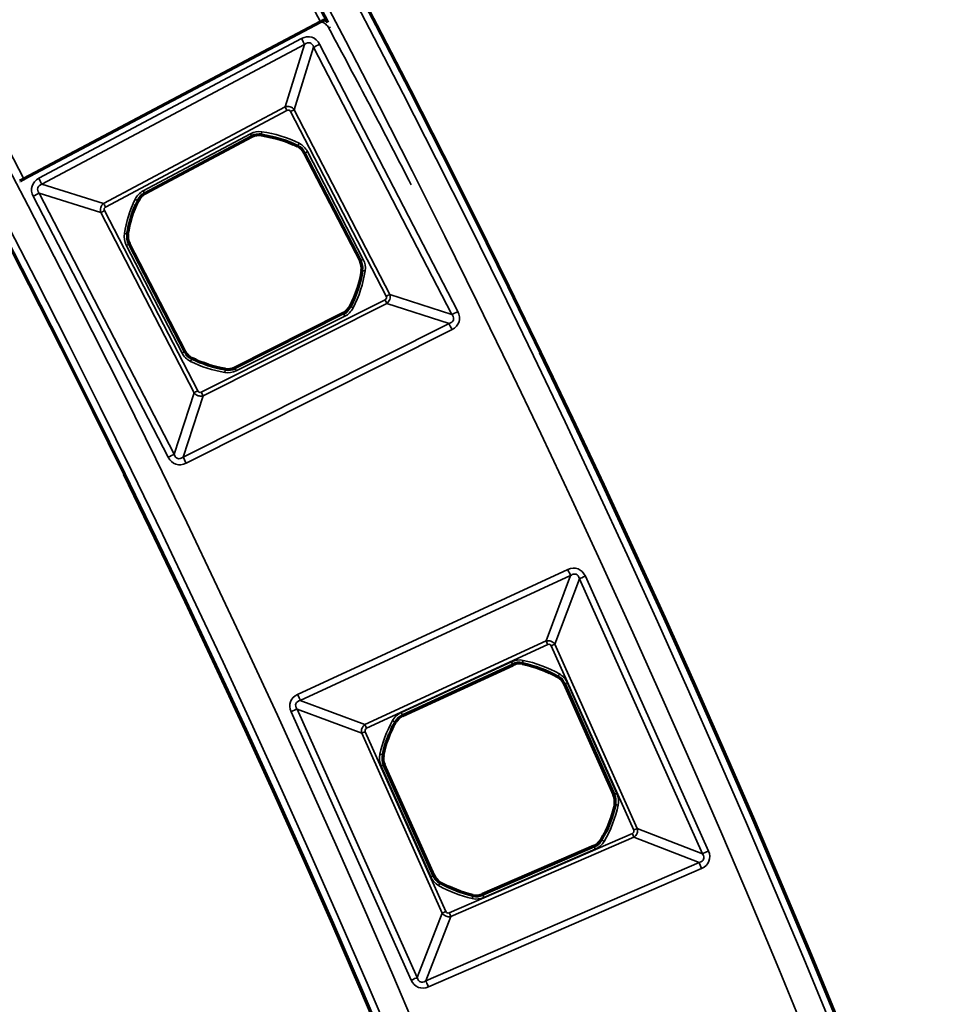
# Model space of a CAD drawing. Header units: millimetres. Extents: x -1503 to 2224, y -4278 to 2541.
# Tile 40 of 50: x 961 to 1020, y -2988 to -2926. Entities that reach past the tile are written whole.
import ezdxf

# ---------------------------------------------------------------- set-up
doc = ezdxf.new("R2010")
doc.units = ezdxf.units.MM
doc.header["$LTSCALE"] = 0.75
doc.layers.add('Visible', color=7, linetype='Continuous', lineweight=70)
doc.layers.add('Visible Narrow', color=7, linetype='Continuous', lineweight=35)

msp = doc.modelspace()

# ---------------------------------------------------------------- linework, layer by layer
at = {"layer": 'Visible', "extrusion": (0, -5.969e-13, -1)}
for p, q in [((980.151, -2925.871, 28.1), (961.417, -2935.796, 28.1)), ((969.055, -2936.724, 22.2), (975.824, -2933.12, 22.2)), ((979.152, -2934.157, 22.2), (982.676, -2940.969, 22.2)), ((971.594, -2946.704, 22.2), (968.068, -2939.889, 22.2)), ((981.599, -2944.285, 22.2), (974.746, -2947.727, 22.2)), ((985.339, -2969.704, 22.2), (992.301, -2966.488, 22.2)), ((995.566, -2967.711, 22.2), (998.699, -2974.71, 22.2)), ((987.311, -2979.811, 22.2), (984.176, -2972.808, 22.2)), ((997.437, -2977.96, 22.2), (990.401, -2981.01, 22.2))]:
    msp.add_line(p, q, dxfattribs=at)
for radius in [763.5, 736.5]:
    msp.add_circle((-305.848, -3277.763, -27.4), radius, dxfattribs=at)
for centre, radius, start, end in [((-305.848, -3277.763, -27.6), 761, 117.539244, 152.460755), ((-975.372, -2940.43, -22.2), 7.491, 98.11826, 116.49672), ((-975.372, -2940.43, -22.2), 7.491, 8.81968, 25.81493), ((-975.372, -2940.43, -22.2), 7.491, 188.80005, 207.17852), ((-975.372, -2940.43, -22.2), 7.491, 279.48185, 296.47709), ((-991.437, -2973.76, -22.2), 7.491, 101.35277, 119.73124), ((-991.437, -2973.76, -22.2), 7.491, 12.0542, 29.04944), ((-991.437, -2973.76, -22.2), 7.491, 192.03457, 210.41304), ((-991.437, -2973.76, -22.2), 7.491, 282.71636, 299.71161)]:
    msp.add_arc(centre, radius, start, end, dxfattribs=at)
at = {"layer": 'Visible', "extrusion": (0.46815, -0.883649, -7.97215e-07)}
msp.add_arc((-503.636, 27.802, 3044.301), 0.3, 0.00055, 90.00055, dxfattribs=at)
at = {"layer": 'Visible'}
for centre, start, end in [((976.29, -2933.995, 22.2), 81.88174, 118.03341), ((978.272, -2934.613, 22.2), 27.35161, 63.50328), ((969.521, -2937.599, 22.2), 118.03341, 154.18507), ((968.949, -2939.433, 22.2), 171.18032, 207.35161), ((981.795, -2941.424, 22.2), 351.19995, 27.35161), ((981.154, -2943.399, 22.2), 296.66982, 332.82148), ((972.474, -2946.248, 22.2), 207.35161, 243.52291), ((974.301, -2946.841, 22.2), 260.51815, 296.66982), ((992.717, -2967.387, 22.2), 78.64723, 114.79889), ((994.661, -2968.116, 22.2), 24.1171, 60.26876), ((985.755, -2970.604, 22.2), 114.79889, 150.95056), ((985.081, -2972.403, 22.2), 167.9458, 204.1171), ((997.794, -2975.115, 22.2), 347.96543, 24.1171), ((997.043, -2977.051, 22.2), 293.4353, 329.58697), ((988.216, -2979.406, 22.2), 204.1171, 240.2884), ((990.007, -2980.101, 22.2), 257.28364, 293.4353)]:
    msp.add_arc(centre, 0.991, start, end, dxfattribs=at)
at = {"layer": 'Visible', "extrusion": (0.46815, -0.883649, 8.78127e-07)}
msp.add_arc((-524.836, 27.797, 3044.301), 0.3, 89.99941, 179.99941, dxfattribs=at)
at = {"layer": 'Visible', "extrusion": (0, -5.969e-13, -1)}
msp.add_ellipse((980.277, -2926.269, 27.5), major_axis=(-0.574, 0.497), ratio=0.690354, start_param=1.238272, end_param=1.517479, dxfattribs=at)
at = {"layer": 'Visible Narrow', "extrusion": (0, -5.969e-13, -1)}
for p, q in [((962.358, -2935.755, 27.7), (978.951, -2926.92, 27.7)), ((979.15, -2927.294, 27.466), (962.557, -2936.129, 27.466)), ((977.921, -2931.239, 22.84), (979.15, -2927.294, 27.466)), ((980.101, -2927.278, 27.7), (988.838, -2944.169, 27.7)), ((979.725, -2927.473, 27.466), (978.496, -2931.418, 22.84)), ((988.462, -2944.364, 27.466), (979.725, -2927.473, 27.466)), ((966.455, -2937.344, 22.84), (977.921, -2931.239, 22.84)), ((978.04, -2931.463, 22.7), (966.575, -2937.568, 22.7)), ((984.306, -2943.204, 22.7), (978.27, -2931.535, 22.7)), ((978.496, -2931.418, 22.84), (984.532, -2943.088, 22.84)), ((968.958, -2936.543, 22.7), (975.727, -2932.939, 22.7)), ((975.821, -2933.115, 22.503), (969.052, -2936.72, 22.503)), ((975.824, -2933.12, 22.2), (975.821, -2933.115, 22.503)), ((976.431, -2933.009, 22.503), (976.43, -2933.014, 22.2)), ((978.714, -2933.726, 22.2), (978.717, -2933.721, 22.503)), ((979.157, -2934.155, 22.503), (979.152, -2934.157, 22.2)), ((982.681, -2940.967, 22.503), (979.157, -2934.155, 22.503)), ((979.335, -2934.063, 22.7), (982.858, -2940.875, 22.7)), ((966.278, -2937.912, 22.84), (962.38, -2936.697, 27.466)), ((962.38, -2936.697, 27.466), (970.912, -2953.191, 27.466)), ((962.557, -2936.129, 27.466), (966.455, -2937.344, 22.84)), ((970.536, -2953.385, 27.7), (962.004, -2936.892, 27.7)), ((968.628, -2937.168, 22.2), (968.623, -2937.165, 22.503)), ((969.052, -2936.72, 22.503), (969.055, -2936.724, 22.2)), ((972.173, -2949.307, 22.84), (966.278, -2937.912, 22.84)), ((966.504, -2937.795, 22.7), (972.398, -2949.19, 22.7)), ((967.964, -2939.281, 22.503), (967.969, -2939.281, 22.2)), ((971.411, -2946.798, 22.7), (967.886, -2939.983, 22.7)), ((968.068, -2939.889, 22.2), (968.064, -2939.891, 22.503)), ((968.064, -2939.891, 22.503), (971.589, -2946.706, 22.503)), ((982.676, -2940.969, 22.2), (982.681, -2940.967, 22.503)), ((982.78, -2941.577, 22.503), (982.775, -2941.576, 22.2)), ((972.625, -2949.264, 22.7), (984.232, -2943.434, 22.7)), ((984.532, -2943.088, 22.84), (988.462, -2944.364, 27.466)), ((984.346, -2943.661, 22.84), (972.739, -2949.491, 22.84)), ((982.036, -2943.852, 22.2), (982.041, -2943.854, 22.503)), ((988.276, -2944.937, 27.466), (984.346, -2943.661, 22.84)), ((974.748, -2947.732, 22.503), (981.602, -2944.289, 22.503)), ((981.691, -2944.468, 22.7), (974.838, -2947.91, 22.7)), ((981.602, -2944.289, 22.503), (981.599, -2944.285, 22.2)), ((971.478, -2953.375, 27.466), (988.276, -2944.937, 27.466)), ((988.466, -2945.315, 27.7), (971.668, -2953.753, 27.7)), ((971.589, -2946.706, 22.503), (971.594, -2946.704, 22.2)), ((972.032, -2947.136, 22.2), (972.03, -2947.14, 22.503)), ((974.137, -2947.824, 22.503), (974.138, -2947.819, 22.2)), ((974.746, -2947.727, 22.2), (974.748, -2947.732, 22.503)), ((970.912, -2953.191, 27.466), (972.173, -2949.307, 22.84)), ((972.739, -2949.491, 22.84), (971.478, -2953.375, 27.466)), ((978.706, -2968.369, 27.7), (995.782, -2960.479, 27.7)), ((995.957, -2960.857, 27.478), (978.88, -2968.747, 27.478)), ((994.408, -2964.99, 22.833), (995.957, -2960.857, 27.478)), ((996.89, -2960.894, 27.7), (1004.666, -2978.263, 27.7)), ((996.511, -2961.064, 27.478), (994.962, -2965.197, 22.833)), ((1004.286, -2978.433, 27.478), (996.511, -2961.064, 27.478)), ((982.964, -2970.277, 22.833), (994.408, -2964.99, 22.833)), ((994.513, -2965.216, 22.7), (983.069, -2970.503, 22.7)), ((999.944, -2976.937, 22.7), (994.734, -2965.299, 22.7)), ((994.962, -2965.197, 22.833), (1000.172, -2976.835, 22.833)), ((985.253, -2969.518, 22.7), (992.215, -2966.301, 22.7)), ((992.299, -2966.483, 22.503), (985.337, -2969.699, 22.503)), ((992.301, -2966.488, 22.2), (992.299, -2966.483, 22.503)), ((992.913, -2966.41, 22.503), (992.912, -2966.416, 22.2)), ((995.152, -2967.255, 22.2), (995.155, -2967.25, 22.503)), ((995.57, -2967.709, 22.503), (995.566, -2967.711, 22.2)), ((998.704, -2974.708, 22.503), (995.57, -2967.709, 22.503)), ((995.753, -2967.627, 22.7), (998.887, -2974.627, 22.7)), ((978.88, -2968.747, 27.478), (982.964, -2970.277, 22.833)), ((985.888, -2986.424, 27.7), (978.296, -2969.464, 27.7)), ((982.759, -2970.824, 22.833), (978.675, -2969.294, 27.478)), ((978.675, -2969.294, 27.478), (986.268, -2986.254, 27.478)), ((984.888, -2970.123, 22.2), (984.884, -2970.12, 22.503)), ((985.337, -2969.699, 22.503), (985.339, -2969.704, 22.2)), ((987.847, -2982.188, 22.833), (982.759, -2970.824, 22.833)), ((982.987, -2970.722, 22.7), (988.075, -2982.087, 22.7)), ((984.106, -2972.195, 22.503), (984.111, -2972.196, 22.2)), ((987.124, -2979.895, 22.7), (983.989, -2972.892, 22.7)), ((984.176, -2972.808, 22.2), (984.171, -2972.81, 22.503)), ((984.171, -2972.81, 22.503), (987.306, -2979.813, 22.503)), ((998.699, -2974.71, 22.2), (998.704, -2974.708, 22.503)), ((998.769, -2975.323, 22.503), (998.764, -2975.322, 22.2)), ((1000.172, -2976.835, 22.833), (1004.286, -2978.433, 27.478)), ((988.292, -2982.171, 22.7), (999.859, -2977.158, 22.7)), ((999.958, -2977.386, 22.833), (988.392, -2982.4, 22.833)), ((997.898, -2977.553, 22.2), (997.902, -2977.555, 22.503)), ((1004.072, -2978.984, 27.478), (999.958, -2977.386, 22.833)), ((990.403, -2981.015, 22.503), (997.439, -2977.965, 22.503)), ((997.519, -2978.149, 22.7), (990.482, -2981.199, 22.7)), ((997.439, -2977.965, 22.503), (997.437, -2977.96, 22.2)), ((986.813, -2986.466, 27.478), (1004.072, -2978.984, 27.478)), ((1004.237, -2979.366, 27.7), (986.978, -2986.847, 27.7)), ((987.306, -2979.813, 22.503), (987.311, -2979.811, 22.2)), ((987.724, -2980.267, 22.2), (987.722, -2980.271, 22.503)), ((989.787, -2981.073, 22.503), (989.788, -2981.068, 22.2)), ((990.401, -2981.01, 22.2), (990.403, -2981.015, 22.503)), ((986.268, -2986.254, 27.478), (987.847, -2982.188, 22.833)), ((988.392, -2982.4, 22.833), (986.813, -2986.466, 27.478))]:
    msp.add_line(p, q, dxfattribs=at)
for radius in [763, 761.3, 738.7, 737]:
    msp.add_circle((-305.848, -3277.763, -27.9), radius, dxfattribs=at)
at = {"layer": 'Visible Narrow'}
for centre, radius, start, end in [((305.848, -3277.763, 28.1), 760.6, 27.558237, 62.441763), ((305.848, -3277.763, 28.1), 739.4, 27.548028, 62.451972), ((393.154, -3241.599, 27.7), 666.803, 27.260845, 28.223847), ((976.29, -2933.995, 22.503), 0.997, 81.88174, 118.03341), ((975.372, -2940.43, 22.503), 7.497, 63.50328, 81.88174), ((978.272, -2934.613, 22.503), 0.997, 27.35161, 63.50328), ((975.372, -2940.43, 22.503), 7.497, 154.18507, 171.18032), ((969.521, -2937.599, 22.503), 0.997, 118.03341, 154.18507), ((968.949, -2939.433, 22.503), 0.997, 171.18032, 207.35161), ((981.795, -2941.424, 22.503), 0.997, 351.19995, 27.35161), ((975.372, -2940.43, 22.503), 7.497, 332.82148, 351.19995), ((981.154, -2943.399, 22.503), 0.997, 296.66982, 332.82148), ((972.474, -2946.248, 22.503), 0.997, 207.35161, 243.52291), ((975.372, -2940.43, 22.503), 7.497, 243.52291, 260.51815), ((974.301, -2946.841, 22.503), 0.997, 260.51815, 296.66982), ((992.717, -2967.387, 22.503), 0.997, 78.64723, 114.79889), ((991.437, -2973.76, 22.503), 7.497, 60.26876, 78.64723), ((994.661, -2968.116, 22.503), 0.997, 24.1171, 60.26876), ((991.437, -2973.76, 22.503), 7.497, 150.95056, 167.9458), ((985.755, -2970.604, 22.503), 0.997, 114.79889, 150.95056), ((985.081, -2972.403, 22.503), 0.997, 167.9458, 204.1171), ((997.794, -2975.115, 22.503), 0.997, 347.96543, 24.1171), ((991.437, -2973.76, 22.503), 7.497, 329.58697, 347.96543), ((997.043, -2977.051, 22.503), 0.997, 293.4353, 329.58697), ((988.216, -2979.406, 22.503), 0.997, 204.1171, 240.2884), ((991.437, -2973.76, 22.503), 7.497, 240.2884, 257.28364), ((990.007, -2980.101, 22.503), 0.997, 257.28364, 293.4353)]:
    msp.add_arc(centre, radius, start, end, dxfattribs=at)
at = {"layer": 'Visible Narrow', "extrusion": (8.58387e-09, 2.69364e-08, 1)}
msp.add_arc((970.196, -2956.741, 27.7), 32.462, 72.04939, 72.08077, dxfattribs=at)
at = {"layer": 'Visible Narrow', "extrusion": (-0.951299, 0.308268, -2.8812e-12)}
msp.add_arc((2481.204, 27.5, -1834.414), 0.2, 90.00042, 95.25721, dxfattribs=at)
at = {"layer": 'Visible Narrow', "extrusion": (-0.946033, 0.32407, -1.7683e-12)}
msp.add_arc((2450.306, 27.5, -1875.504), 0.2, 90, 101.04981, dxfattribs=at)
at = {"layer": 'Visible Narrow', "extrusion": (-0.473714, 0.880679, 2.7e-15)}
msp.add_arc((522.544, 27.5, -3041.654), 0.2, 90.00001, 125.66163, dxfattribs=at)
at = {"layer": 'Visible Narrow', "extrusion": (0.882674, 0.469986, -2.756e-13)}
msp.add_arc((-3043.609, 27.2, -511.518), 0.5, 90, 147.87327, dxfattribs=at)
at = {"layer": 'Visible Narrow', "extrusion": (-0.45945, 0.888204, -5.7e-13)}
msp.add_arc((474.408, 27.2, -3050.327), 0.5, 32.12673, 90, dxfattribs=at)
at = {"layer": 'Visible Narrow', "extrusion": (-0.882674, -0.469986, 2.72e-13)}
msp.add_arc((3047.191, 23, 514.457), 0.3, 212.12673, 270, dxfattribs=at)
at = {"layer": 'Visible Narrow', "extrusion": (-0.45945, 0.888204, -5.263e-13)}
msp.add_arc((477.99, 23, -3053.266), 0.3, 212.12673, 270, dxfattribs=at)
at = {"layer": 'Visible Narrow', "extrusion": (0, -5.969e-13, -1)}
for centre, radius, start, end in [((-976.29, -2933.995, -22.7), 1.197, 61.96659, 98.11826), ((-975.372, -2940.43, -22.7), 7.697, 98.11826, 116.49672), ((-978.272, -2934.613, -22.7), 1.197, 116.49672, 152.64839), ((-969.521, -2937.599, -22.7), 1.197, 25.81493, 61.96659), ((-975.372, -2940.43, -22.7), 7.697, 8.81968, 25.81493), ((-968.949, -2939.433, -22.7), 1.197, 332.64839, 8.81968), ((-981.795, -2941.424, -22.7), 1.197, 152.64839, 188.80005), ((-975.372, -2940.43, -22.7), 7.697, 188.80005, 207.17852), ((-981.154, -2943.399, -22.7), 1.197, 207.17852, 243.33018), ((-972.474, -2946.248, -22.7), 1.197, 296.47709, 332.64839), ((-975.372, -2940.43, -22.7), 7.697, 279.48185, 296.47709), ((-974.301, -2946.841, -22.7), 1.197, 243.33018, 279.48185), ((-992.717, -2967.387, -22.7), 1.197, 65.20111, 101.35277), ((-991.437, -2973.76, -22.7), 7.697, 101.35277, 119.73124), ((-994.661, -2968.116, -22.7), 1.197, 119.73124, 155.8829), ((-985.755, -2970.604, -22.7), 1.197, 29.04944, 65.20111), ((-991.437, -2973.76, -22.7), 7.697, 12.0542, 29.04944), ((-985.081, -2972.403, -22.7), 1.197, 335.8829, 12.0542), ((-997.794, -2975.115, -22.7), 1.197, 155.8829, 192.03457), ((-991.437, -2973.76, -22.7), 7.697, 192.03457, 210.41304), ((-997.043, -2977.051, -22.7), 1.197, 210.41304, 246.5647), ((-988.216, -2979.406, -22.7), 1.197, 299.71161, 335.8829), ((-991.437, -2973.76, -22.7), 7.697, 282.71636, 299.71161), ((-990.007, -2980.101, -22.7), 1.197, 246.5647, 282.71636)]:
    msp.add_arc(centre, radius, start, end, dxfattribs=at)
at = {"layer": 'Visible Narrow', "extrusion": (0.882674, 0.469986, -2.833e-13)}
msp.add_arc((-3047.407, 22.5, -517.192), 0.2, 90, 179, dxfattribs=at)
at = {"layer": 'Visible Narrow', "extrusion": (0.989979, -0.141217, 1.106e-13)}
msp.add_arc((-2765.528, 22.5, 1380.835), 0.2, 90, 179, dxfattribs=at)
at = {"layer": 'Visible Narrow', "extrusion": (0.89496, -0.446147, 2.517e-13)}
msp.add_arc((-2188.711, 22.5, 2184.782), 0.2, 90, 179, dxfattribs=at)
at = {"layer": 'Visible Narrow', "extrusion": (0.45945, -0.888204, 4.863e-13)}
msp.add_arc((-478.206, 22.5, 3056.001), 0.2, 90, 179, dxfattribs=at)
at = {"layer": 'Visible Narrow', "extrusion": (0.882674, 0.469986, -2.645e-13)}
msp.add_arc((-3043.609, 27.2, -530.317), 0.5, 90, 147.87327, dxfattribs=at)
at = {"layer": 'Visible Narrow', "extrusion": (-0.45945, 0.888204, -4.763e-13)}
msp.add_arc((494.899, 27.2, -3050.55), 0.5, 90, 147.87327, dxfattribs=at)
at = {"layer": 'Visible Narrow', "extrusion": (0.882674, 0.469986, -2.805e-13)}
msp.add_arc((-3047.407, 22.5, -524.861), 0.2, 90, 179, dxfattribs=at)
at = {"layer": 'Visible Narrow', "extrusion": (0.435466, 0.900205, -5.202e-13)}
msp.add_arc((-2150.795, 22.5, -2222.25), 0.2, 90, 179, dxfattribs=at)
at = {"layer": 'Visible Narrow', "extrusion": (-0.45945, 0.888204, -5.599e-13)}
msp.add_arc((491.317, 23, -3053.421), 0.3, 270, 327.87327, dxfattribs=at)
at = {"layer": 'Visible Narrow', "extrusion": (-0.882674, -0.469986, 2.752e-13)}
msp.add_arc((3047.191, 23, 527.447), 0.3, 212.12673, 270, dxfattribs=at)
at = {"layer": 'Visible Narrow', "extrusion": (0.153325, 0.988176, -5.754e-13)}
msp.add_arc((-1406.985, 22.5, -2756.112), 0.2, 90, 179, dxfattribs=at)
at = {"layer": 'Visible Narrow', "extrusion": (-0.45945, 0.888204, -5.301e-13)}
msp.add_arc((491.095, 22.5, -3055.999), 0.2, 90, 179, dxfattribs=at)
at = {"layer": 'Visible Narrow', "extrusion": (-0.45945, 0.888204, -5.278e-13)}
msp.add_arc((478.206, 22.5, -3063.67), 0.2, 1, 90, dxfattribs=at)
at = {"layer": 'Visible Narrow', "extrusion": (0.152987, 0.988228, -6.097e-13)}
msp.add_arc((-1421.433, 22.5, -2756.597), 0.2, 1, 90, dxfattribs=at)
at = {"layer": 'Visible Narrow', "extrusion": (-0.893608, -0.448848, 2.768e-13)}
msp.add_arc((3072.047, 23, 441.638), 0.3, 270, 327.87327, dxfattribs=at)
at = {"layer": 'Visible Narrow', "extrusion": (-0.45945, 0.888204, -5.274e-13)}
msp.add_arc((477.99, 23, -3066.405), 0.3, 212.12673, 270, dxfattribs=at)
at = {"layer": 'Visible Narrow', "extrusion": (0.456764, 0.889588, -5.182e-13)}
msp.add_arc((-2218.459, 22.5, -2170.255), 0.2, 1, 90, dxfattribs=at)
at = {"layer": 'Visible Narrow', "extrusion": (-0.45945, 0.888204, -5.699e-13)}
msp.add_arc((474.408, 27.2, -3069.344), 0.5, 32.12673, 90, dxfattribs=at)
at = {"layer": 'Visible Narrow', "extrusion": (0.893608, 0.448848, -2.704e-13)}
msp.add_arc((-3071.831, 22.5, -444.372), 0.2, 1, 90, dxfattribs=at)
at = {"layer": 'Visible Narrow', "extrusion": (0.893608, 0.448848, -2.789e-13)}
msp.add_arc((-3075.629, 27.2, -438.698), 0.5, 32.12673, 90, dxfattribs=at)
at = {"layer": 'Visible Narrow', "extrusion": (0.45945, -0.888204, 5.315e-13)}
msp.add_arc((-491.095, 22.5, 3063.672), 0.2, 1, 90, dxfattribs=at)
at = {"layer": 'Visible Narrow', "extrusion": (0.895113, -0.44584, 2.952e-13)}
msp.add_arc((-2204.853, 22.5, 2184.029), 0.2, 1, 90, dxfattribs=at)
at = {"layer": 'Visible Narrow', "extrusion": (0.986338, -0.164735, 1.093e-13)}
msp.add_arc((-2747.276, 22.5, 1446.438), 0.2, 1, 90, dxfattribs=at)
at = {"layer": 'Visible Narrow', "extrusion": (0.893608, 0.448848, -2.736e-13)}
msp.add_arc((-3071.831, 22.5, -452.041), 0.2, 1, 90, dxfattribs=at)
at = {"layer": 'Visible Narrow', "extrusion": (-0.45945, 0.888204, -4.115e-13)}
msp.add_arc((491.317, 23, -3066.25), 0.3, 270, 327.87327, dxfattribs=at)
at = {"layer": 'Visible Narrow', "extrusion": (-0.893608, -0.448848, 2.642e-13)}
msp.add_arc((3072.047, 23, 454.627), 0.3, 270, 327.87327, dxfattribs=at)
at = {"layer": 'Visible Narrow', "extrusion": (-0.45945, 0.888204, -4.759e-13)}
msp.add_arc((494.899, 27.2, -3069.12), 0.5, 90, 147.87327, dxfattribs=at)
at = {"layer": 'Visible Narrow', "extrusion": (0.893608, 0.448848, -2.89e-13)}
msp.add_arc((-3075.629, 27.2, -457.497), 0.5, 32.12673, 90, dxfattribs=at)
at = {"layer": 'Visible Narrow', "extrusion": (0.907786, 0.419435, -2.57e-13)}
msp.add_arc((-3105.146, 27.2, -337.77), 0.5, 90, 146.25909, dxfattribs=at)
at = {"layer": 'Visible Narrow', "extrusion": (-0.408603, 0.912712, -5.466e-13)}
msp.add_arc((299.956, 27.2, -3109.777), 0.5, 33.74091, 90, dxfattribs=at)
at = {"layer": 'Visible Narrow', "extrusion": (-0.907786, -0.419435, 2.458e-13)}
msp.add_arc((3108.913, 23, 340.91), 0.3, 213.74091, 270, dxfattribs=at)
at = {"layer": 'Visible Narrow', "extrusion": (-0.408603, 0.912712, -4.908e-13)}
msp.add_arc((303.723, 23, -3112.916), 0.3, 213.74091, 270, dxfattribs=at)
at = {"layer": 'Visible Narrow', "extrusion": (-0.907786, -0.419435, 2.507e-13)}
msp.add_arc((3108.935, 22.5, 343.451), 0.2, 1, 90, dxfattribs=at)
at = {"layer": 'Visible Narrow', "extrusion": (-0.980434, 0.196849, -1.441e-13)}
msp.add_arc((2712.715, 22.5, -1557.421), 0.2, 1, 90, dxfattribs=at)
at = {"layer": 'Visible Narrow', "extrusion": (-0.868361, 0.495932, -3.04e-13)}
msp.add_arc((2082.916, 22.5, -2335.709), 0.2, 1, 90, dxfattribs=at)
at = {"layer": 'Visible Narrow', "extrusion": (-0.408603, 0.912712, -5.549e-13)}
msp.add_arc((303.745, 22.5, -3115.457), 0.2, 1, 90, dxfattribs=at)
at = {"layer": 'Visible Narrow', "extrusion": (0.907786, 0.419435, -2.629e-13)}
msp.add_arc((-3105.146, 27.2, -356.581), 0.5, 90, 146.25909, dxfattribs=at)
at = {"layer": 'Visible Narrow', "extrusion": (-0.408603, 0.912712, -5.626e-13)}
msp.add_arc((320.429, 27.2, -3110.001), 0.5, 90, 146.25909, dxfattribs=at)
at = {"layer": 'Visible Narrow', "extrusion": (0.907786, 0.419435, -2.568e-13)}
msp.add_arc((-3108.935, 22.5, -351.12), 0.2, 90, 179, dxfattribs=at)
at = {"layer": 'Visible Narrow', "extrusion": (-0.907786, -0.419435, 2.573e-13)}
msp.add_arc((3108.913, 23, 353.516), 0.3, 213.74091, 270, dxfattribs=at)
at = {"layer": 'Visible Narrow', "extrusion": (0.485564, 0.874201, -5.435e-13)}
msp.add_arc((-2302.97, 22.5, -2118.258), 0.2, 90, 179, dxfattribs=at)
at = {"layer": 'Visible Narrow', "extrusion": (-0.408603, 0.912712, -6.039e-13)}
msp.add_arc((316.661, 23, -3113.066), 0.3, 270, 326.25909, dxfattribs=at)
at = {"layer": 'Visible Narrow', "extrusion": (0.208837, 0.97795, -6.089e-13)}
msp.add_arc((-1582.911, 22.5, -2701.142), 0.2, 90, 179, dxfattribs=at)
at = {"layer": 'Visible Narrow', "extrusion": (-0.408603, 0.912712, -5.444e-13)}
msp.add_arc((316.634, 22.5, -3115.455), 0.2, 90, 179, dxfattribs=at)
at = {"layer": 'Visible Narrow', "extrusion": (-0.408603, 0.912712, -5.275e-13)}
msp.add_arc((303.745, 22.5, -3123.126), 0.2, 1, 90, dxfattribs=at)
at = {"layer": 'Visible Narrow', "extrusion": (0.208502, 0.978022, -5.874e-13)}
msp.add_arc((-1597.378, 22.5, -2701.686), 0.2, 1, 90, dxfattribs=at)
at = {"layer": 'Visible Narrow', "extrusion": (-0.408603, 0.912712, -5.482e-13)}
msp.add_arc((303.723, 23, -3125.667), 0.3, 213.74091, 270, dxfattribs=at)
at = {"layer": 'Visible Narrow', "extrusion": (0.50623, 0.862399, -5.254e-13)}
msp.add_arc((-2368.117, 22.5, -2062.671), 0.2, 1, 90, dxfattribs=at)
at = {"layer": 'Visible Narrow', "extrusion": (-0.91751, -0.397713, 2.407e-13)}
for centre in [(3129.228, 23, 266.675), (3129.228, 23, 279.281)]:
    msp.add_arc(centre, 0.3, 270, 326.25909, dxfattribs=at)
at = {"layer": 'Visible Narrow', "extrusion": (0.91751, 0.397713, -2.398e-13)}
msp.add_arc((-3129.207, 22.5, -269.216), 0.2, 1, 90, dxfattribs=at)
at = {"layer": 'Visible Narrow', "extrusion": (-0.408603, 0.912712, -5.379e-13)}
msp.add_arc((299.956, 27.2, -3128.806), 0.5, 33.74091, 90, dxfattribs=at)
at = {"layer": 'Visible Narrow', "extrusion": (0.91751, 0.397713, -2.296e-13)}
for centre in [(-3132.996, 27.2, -263.536), (-3132.996, 27.2, -282.347)]:
    msp.add_arc(centre, 0.5, 33.74091, 90, dxfattribs=at)
at = {"layer": 'Visible Narrow', "extrusion": (-0.408603, 0.912712, -5.668e-13)}
msp.add_arc((316.634, 22.5, -3123.128), 0.2, 90, 179, dxfattribs=at)
at = {"layer": 'Visible Narrow', "extrusion": (-0.868531, 0.495635, -2.87e-13)}
msp.add_arc((2099.109, 22.5, -2334.993), 0.2, 90, 179, dxfattribs=at)
at = {"layer": 'Visible Narrow', "extrusion": (-0.975472, 0.220125, -1.405e-13)}
msp.add_arc((2690.276, 22.5, -1621.717), 0.2, 90, 179, dxfattribs=at)
at = {"layer": 'Visible Narrow', "extrusion": (-0.91751, -0.397713, 2.402e-13)}
msp.add_arc((3129.207, 22.5, 276.885), 0.2, 90, 179, dxfattribs=at)
at = {"layer": 'Visible Narrow', "extrusion": (-0.408603, 0.912712, -5.373e-13)}
msp.add_arc((316.661, 23, -3125.517), 0.3, 270, 326.25909, dxfattribs=at)
at = {"layer": 'Visible Narrow', "extrusion": (-0.408603, 0.912712, -5.469e-13)}
msp.add_arc((320.429, 27.2, -3128.583), 0.5, 90, 146.25909, dxfattribs=at)
at = {"layer": 'Visible Narrow', "extrusion": (-0.583283, 0.023164, -0.811939)}
msp.add_ellipse((984.236, -2943.276, 23.048), major_axis=(-0.035, 0.456, 0.038), ratio=0.874576, start_param=1.242877, end_param=1.332151, dxfattribs=at)
at = {"layer": 'Visible Narrow', "extrusion": (-0.309472, 0.100489, 0.945584)}
msp.add_ellipse((987.819, -2944.406, 27.26), major_axis=(0.731, -0.306, 0.272), ratio=0.504167, start_param=0.660459, end_param=0.75042, dxfattribs=at)
at = {"layer": 'Visible Narrow', "extrusion": (0.024411, 0.580065, -0.814204)}
msp.add_ellipse((972.556, -2949.195, 23.046), major_axis=(0.454, 0.035, 0.039), ratio=0.872448, start_param=1.254532, end_param=1.331466, dxfattribs=at)
at = {"layer": 'Visible Narrow', "extrusion": (0.11011, 0.298676, 0.947981)}
msp.add_ellipse((971.373, -2952.918, 27.334), major_axis=(-0.292, -0.532, 0.202), ratio=0.602041, start_param=0.859265, end_param=0.946196, dxfattribs=at)
at = {"layer": 'Visible Narrow', "extrusion": (-0.360142, 0.139862, -0.922354)}
msp.add_ellipse((999.767, -2976.982, 22.969), major_axis=(-0.046, 0.46, 0.088), ratio=0.958702, start_param=1.402661, end_param=1.431737, dxfattribs=at)
at = {"layer": 'Visible Narrow', "extrusion": (-0.299001, 0.116118, 0.947161)}
msp.add_ellipse((1003.415, -2978.412, 27.2), major_axis=(0.948, -0.368, 0.344), ratio=0.465634, start_param=0.606215, end_param=0.632904, dxfattribs=at)
at = {"layer": 'Visible Narrow', "extrusion": (0.139192, 0.358417, -0.923127)}
msp.add_ellipse((988.248, -2981.994, 22.969), major_axis=(0.461, 0.036, 0.083), ratio=0.958706, start_param=1.386778, end_param=1.403566, dxfattribs=at)
at = {"layer": 'Visible Narrow', "extrusion": (0.116468, 0.299902, 0.946834)}
msp.add_ellipse((986.836, -2985.598, 27.2), major_axis=(-0.365, -0.939, 0.342), ratio=0.469981, start_param=0.608839, end_param=0.624247, dxfattribs=at)
at = {"layer": 'Visible Narrow', "extrusion": (7.21138e-08, 2.18815e-07, 1)}
msp.add_open_spline([(980.219, -2925.865, 27.7), (980.217, -2925.864, 27.7), (980.215, -2925.864, 27.7), (980.212, -2925.863, 27.7), (980.211, -2925.862, 27.7), (980.209, -2925.862, 27.7), (980.207, -2925.861, 27.7), (980.206, -2925.861, 27.7), (980.204, -2925.86, 27.7), (980.202, -2925.86, 27.7), (980.202, -2925.859, 27.7), (980.201, -2925.859, 27.7), (980.201, -2925.859, 27.7)], degree=3, knots=[0, 0, 0, 0, 0.3537241, 0.3537241, 0.3537241, 0.647853, 0.647853, 0.647853, 0.941996, 0.941996, 0.941996, 0.9999992, 0.9999992, 0.9999992, 0.9999992], dxfattribs=at)
at = {"layer": 'Visible Narrow'}
for points, knots in [([(980.679, -2926.257, 27.7), (980.63, -2926.165, 27.7), (980.562, -2926.086, 27.7), (980.484, -2926.019, 27.7), (980.406, -2925.953, 27.7), (980.317, -2925.899, 27.7), (980.219, -2925.865, 27.7)], [0, 0, 0, 0, 0.5, 0.5, 0.5, 1, 1, 1, 1]), ([(978.951, -2926.92, 27.7), (979.167, -2926.805, 27.7), (979.401, -2926.777, 27.7), (979.606, -2926.841, 27.7), (979.812, -2926.905, 27.7), (979.988, -2927.06, 27.7), (980.101, -2927.278, 27.7)], [0, 0, 0, 0, 0.5, 0.5, 0.5, 1, 1, 1, 1]), ([(977.921, -2931.239, 22.84), (978.019, -2931.204, 22.815), (978.132, -2931.201, 22.8), (978.238, -2931.234, 22.8), (978.339, -2931.265, 22.8), (978.432, -2931.33, 22.814), (978.496, -2931.418, 22.84)], [0, 0, 0, 0, 0.509704, 0.509704, 0.509704, 1, 1, 1, 1]), ([(978.04, -2931.463, 22.7), (978.083, -2931.44, 22.7), (978.13, -2931.434, 22.7), (978.212, -2931.46, 22.7), (978.247, -2931.491, 22.7), (978.27, -2931.535, 22.7)], [0, 0, 0, 0, 0.5, 0.5, 1, 1, 1, 1]), ([(962.004, -2936.892, 27.7), (961.893, -2936.678, 27.7), (961.867, -2936.448, 27.7), (961.931, -2936.245, 27.7), (961.994, -2936.042, 27.7), (962.145, -2935.868, 27.7), (962.358, -2935.755, 27.7)], [0, 0, 0, 0, 0.5, 0.5, 0.5, 1, 1, 1, 1]), ([(966.278, -2937.912, 22.84), (966.245, -2937.814, 22.816), (966.242, -2937.703, 22.801), (966.275, -2937.599, 22.801), (966.306, -2937.499, 22.801), (966.369, -2937.407, 22.815), (966.455, -2937.344, 22.84)], [0, 0, 0, 0, 0.509581, 0.509581, 0.509581, 1, 1, 1, 1]), ([(966.504, -2937.795, 22.7), (966.482, -2937.752, 22.7), (966.477, -2937.706, 22.7), (966.489, -2937.666, 22.7), (966.502, -2937.625, 22.7), (966.532, -2937.59, 22.7), (966.575, -2937.568, 22.7)], [0, 0, 0, 0, 0.5, 0.5, 0.5, 1, 1, 1, 1]), ([(984.306, -2943.204, 22.7), (984.329, -2943.248, 22.7), (984.334, -2943.295, 22.7), (984.307, -2943.377, 22.7), (984.276, -2943.412, 22.7), (984.232, -2943.434, 22.7)], [0, 0, 0, 0, 0.5, 0.5, 1, 1, 1, 1]), ([(984.543, -2943.126, 22.831), (984.567, -2943.22, 22.811), (984.562, -2943.316, 22.8), (984.534, -2943.405, 22.8), (984.501, -2943.506, 22.8), (984.436, -2943.596, 22.814), (984.346, -2943.661, 22.84)], [0, 0, 0, 0, 0.467745, 0.467745, 0.467745, 1, 1, 1, 1]), ([(988.838, -2944.169, 27.7), (988.951, -2944.387, 27.7), (988.976, -2944.621, 27.7), (988.91, -2944.826, 27.7), (988.843, -2945.031, 27.7), (988.686, -2945.205, 27.7), (988.466, -2945.315, 27.7)], [0, 0, 0, 0, 0.5, 0.5, 0.5, 1, 1, 1, 1]), ([(988.276, -2944.937, 27.466), (988.428, -2944.892, 27.511), (988.522, -2944.812, 27.533), (988.555, -2944.711, 27.533), (988.584, -2944.622, 27.533), (988.565, -2944.518, 27.516), (988.494, -2944.409, 27.481)], [0, 0, 0, 0, 0.532431, 0.532431, 0.532431, 1, 1, 1, 1]), ([(972.706, -2949.5, 22.833), (972.612, -2949.524, 22.812), (972.515, -2949.52, 22.801), (972.426, -2949.491, 22.801), (972.327, -2949.458, 22.801), (972.237, -2949.395, 22.814), (972.173, -2949.307, 22.84)], [0, 0, 0, 0, 0.472166, 0.472166, 0.472166, 1, 1, 1, 1]), ([(972.625, -2949.264, 22.7), (972.582, -2949.285, 22.7), (972.536, -2949.29, 22.7), (972.455, -2949.264, 22.7), (972.421, -2949.233, 22.7), (972.398, -2949.19, 22.7)], [0, 0, 0, 0, 0.5, 0.5, 1, 1, 1, 1]), ([(971.668, -2953.753, 27.7), (971.453, -2953.861, 27.7), (971.223, -2953.884, 27.7), (971.021, -2953.818, 27.7), (970.819, -2953.753, 27.7), (970.646, -2953.599, 27.7), (970.536, -2953.385, 27.7)], [0, 0, 0, 0, 0.5, 0.5, 0.5, 1, 1, 1, 1]), ([(970.912, -2953.191, 27.466), (970.957, -2953.337, 27.509), (971.037, -2953.43, 27.531), (971.137, -2953.462, 27.531), (971.226, -2953.491, 27.531), (971.33, -2953.472, 27.514), (971.44, -2953.401, 27.479)], [0, 0, 0, 0, 0.52799, 0.52799, 0.52799, 1, 1, 1, 1]), ([(995.782, -2960.479, 27.7), (996.003, -2960.377, 27.7), (996.232, -2960.363, 27.7), (996.43, -2960.437, 27.7), (996.628, -2960.511, 27.7), (996.791, -2960.673, 27.7), (996.89, -2960.894, 27.7)], [0, 0, 0, 0, 0.5, 0.5, 0.5, 1, 1, 1, 1]), ([(994.408, -2964.99, 22.833), (994.506, -2964.963, 22.809), (994.617, -2964.966, 22.793), (994.719, -2965.004, 22.793), (994.816, -2965.04, 22.793), (994.903, -2965.109, 22.807), (994.962, -2965.197, 22.833)], [0, 0, 0, 0, 0.511253, 0.511253, 0.511253, 1, 1, 1, 1]), ([(994.513, -2965.216, 22.7), (994.557, -2965.196, 22.7), (994.603, -2965.193, 22.7), (994.642, -2965.207, 22.7), (994.682, -2965.222, 22.7), (994.714, -2965.255, 22.7), (994.734, -2965.299, 22.7)], [0, 0, 0, 0, 0.5, 0.5, 0.5, 1, 1, 1, 1]), ([(978.296, -2969.464, 27.7), (978.199, -2969.247, 27.7), (978.186, -2969.021, 27.7), (978.259, -2968.826, 27.7), (978.332, -2968.631, 27.7), (978.49, -2968.469, 27.7), (978.706, -2968.369, 27.7)], [0, 0, 0, 0, 0.5, 0.5, 0.5, 1, 1, 1, 1]), ([(982.759, -2970.824, 22.833), (982.734, -2970.728, 22.809), (982.737, -2970.618, 22.795), (982.775, -2970.518, 22.795), (982.811, -2970.422, 22.795), (982.878, -2970.336, 22.808), (982.964, -2970.277, 22.833)], [0, 0, 0, 0, 0.511399, 0.511399, 0.511399, 1, 1, 1, 1]), ([(982.987, -2970.722, 22.7), (982.968, -2970.679, 22.7), (982.965, -2970.634, 22.7), (982.98, -2970.595, 22.7), (982.994, -2970.556, 22.7), (983.026, -2970.523, 22.7), (983.069, -2970.503, 22.7)], [0, 0, 0, 0, 0.5, 0.5, 0.5, 1, 1, 1, 1]), ([(999.944, -2976.937, 22.7), (999.964, -2976.981, 22.7), (999.967, -2977.027, 22.7), (999.936, -2977.106, 22.7), (999.903, -2977.138, 22.7), (999.859, -2977.158, 22.7)], [0, 0, 0, 0, 0.5, 0.5, 1, 1, 1, 1]), ([(1000.175, -2976.848, 22.83), (1000.199, -2976.949, 22.806), (1000.19, -2977.053, 22.793), (1000.154, -2977.145, 22.793), (1000.116, -2977.242, 22.793), (1000.049, -2977.327, 22.807), (999.958, -2977.386, 22.833)], [0, 0, 0, 0, 0.489417, 0.489417, 0.489417, 1, 1, 1, 1]), ([(1004.666, -2978.263, 27.7), (1004.765, -2978.484, 27.7), (1004.777, -2978.714, 27.7), (1004.701, -2978.911, 27.7), (1004.624, -2979.108, 27.7), (1004.46, -2979.269, 27.7), (1004.237, -2979.366, 27.7)], [0, 0, 0, 0, 0.5, 0.5, 0.5, 1, 1, 1, 1]), ([(1004.072, -2978.984, 27.478), (1004.226, -2978.95, 27.522), (1004.325, -2978.877, 27.544), (1004.363, -2978.78, 27.544), (1004.399, -2978.687, 27.544), (1004.379, -2978.572, 27.524), (1004.297, -2978.449, 27.483)], [0, 0, 0, 0, 0.510681, 0.510681, 0.510681, 1, 1, 1, 1]), ([(988.292, -2982.171, 22.7), (988.249, -2982.19, 22.7), (988.204, -2982.192, 22.7), (988.126, -2982.162, 22.7), (988.094, -2982.13, 22.7), (988.075, -2982.087, 22.7)], [0, 0, 0, 0, 0.5, 0.5, 1, 1, 1, 1]), ([(988.384, -2982.402, 22.832), (988.283, -2982.426, 22.807), (988.179, -2982.417, 22.795), (988.086, -2982.381, 22.795), (987.99, -2982.344, 22.795), (987.906, -2982.278, 22.808), (987.847, -2982.188, 22.833)], [0, 0, 0, 0, 0.49387, 0.49387, 0.49387, 1, 1, 1, 1]), ([(986.978, -2986.847, 27.7), (986.76, -2986.942, 27.7), (986.534, -2986.952, 27.7), (986.34, -2986.877, 27.7), (986.146, -2986.801, 27.7), (985.986, -2986.641, 27.7), (985.888, -2986.424, 27.7)], [0, 0, 0, 0, 0.5, 0.5, 0.5, 1, 1, 1, 1]), ([(986.268, -2986.254, 27.478), (986.303, -2986.404, 27.521), (986.376, -2986.5, 27.542), (986.472, -2986.537, 27.542), (986.565, -2986.573, 27.542), (986.68, -2986.553, 27.522), (986.804, -2986.472, 27.481)], [0, 0, 0, 0, 0.506208, 0.506208, 0.506208, 1, 1, 1, 1])]:
    msp.add_open_spline(points, degree=3, knots=knots, dxfattribs=at)
at = {"layer": 'Visible Narrow', "extrusion": (-0.0968, -0.310646, 0.945584)}
msp.add_open_spline([(979.725, -2927.473, 27.466), (979.68, -2927.325, 27.51), (979.597, -2927.228, 27.533), (979.496, -2927.197, 27.533), (979.39, -2927.164, 27.533), (979.266, -2927.202, 27.508), (979.15, -2927.294, 27.466)], degree=3, knots=[0, 0, 0, 0, 0.489979, 0.489979, 0.489979, 1, 1, 1, 1], dxfattribs=at)
at = {"layer": 'Visible Narrow', "extrusion": (0.311387, -0.097031, 0.945317)}
msp.add_open_spline([(962.557, -2936.129, 27.466), (962.414, -2936.175, 27.508), (962.32, -2936.257, 27.531), (962.288, -2936.357, 27.531), (962.256, -2936.461, 27.531), (962.292, -2936.582, 27.507), (962.38, -2936.697, 27.466)], degree=3, knots=[0, 0, 0, 0, 0.490158, 0.490158, 0.490158, 1, 1, 1, 1], dxfattribs=at)
at = {"layer": 'Visible Narrow', "extrusion": (-0.112552, -0.300362, 0.947161)}
msp.add_open_spline([(996.511, -2961.064, 27.478), (996.475, -2960.914, 27.521), (996.4, -2960.812, 27.544), (996.303, -2960.776, 27.544), (996.231, -2960.749, 27.544), (996.149, -2960.757, 27.532), (996.066, -2960.794, 27.511), (996.03, -2960.809, 27.501), (995.993, -2960.831, 27.49), (995.957, -2960.857, 27.478)], degree=3, knots=[0, 0, 0, 0, 0.487675, 0.487675, 0.487675, 0.844749, 0.844749, 0.844749, 1, 1, 1, 1], dxfattribs=at)
at = {"layer": 'Visible Narrow', "extrusion": (0.301266, -0.112891, 0.946834)}
msp.add_open_spline([(978.88, -2968.747, 27.478), (978.734, -2968.783, 27.52), (978.636, -2968.858, 27.542), (978.6, -2968.954, 27.542), (978.562, -2969.054, 27.542), (978.593, -2969.176, 27.518), (978.675, -2969.294, 27.478)], degree=3, knots=[0, 0, 0, 0, 0.489074, 0.489074, 0.489074, 1, 1, 1, 1], dxfattribs=at)

doc.saveas('drawing.dxf')
